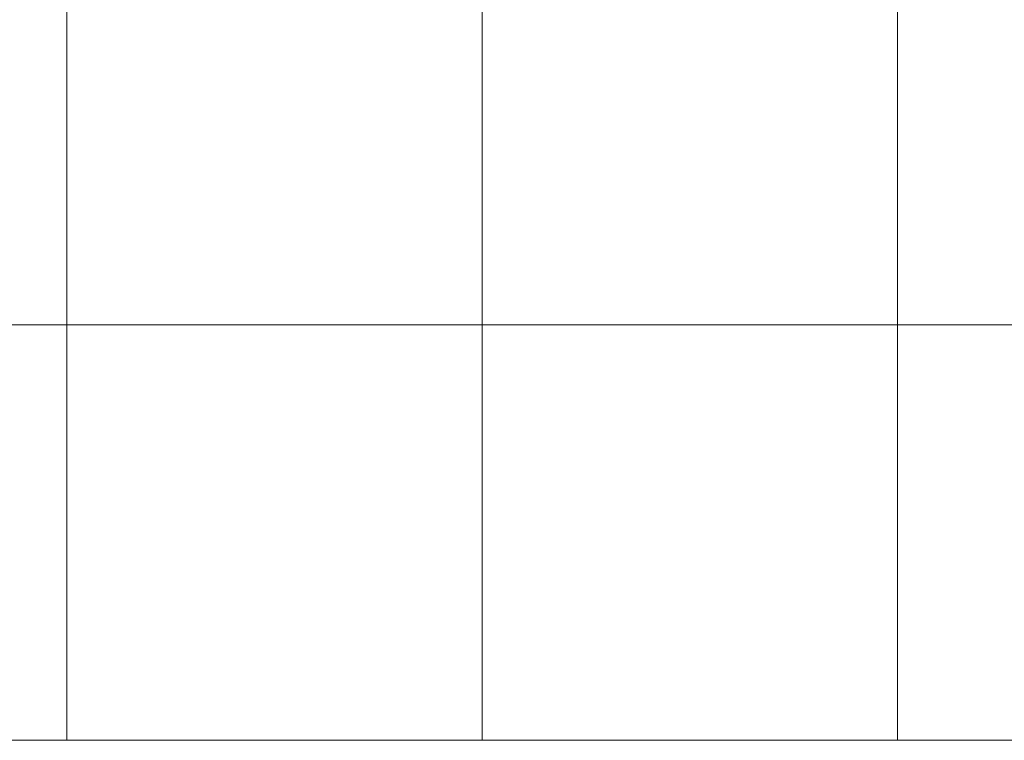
# Model space of a CAD drawing. Header units: metres. Extents: x 191568 to 204791, y 316774 to 325272.
# Tile 10 of 93: x 199534 to 199771, y 317626 to 317799. Entities that reach past the tile are written whole.
import ezdxf

# ---------------------------------------------------------------- set-up
doc = ezdxf.new("R2010")
doc.units = ezdxf.units.M
doc.layers.add('0-MEETLOCATIES-100x100m', color=1, linetype='Continuous', lineweight=13)

# ---------------------------------------------------------------- blocks, each defined once
blk = doc.blocks.new('*U13')
at = {"layer": '0-MEETLOCATIES-100x100m'}
blk.add_lwpolyline([(-50, 50), (50, 50), (50, -50), (-50, -50)], close=True, dxfattribs=at)
blk = doc.blocks.new('*U14')
at = {"layer": '0-MEETLOCATIES-100x100m', "color": 0, "linetype": 'ByBlock', "lineweight": -2, "transparency": 16777216}
for p in [(1300, 100), (1400, 100), (1500, 100), (1600, 100), (1300, 0), (1400, 0), (1500, 0), (1600, 0)]:
    blk.add_blockref('*U13', p, dxfattribs=at)

msp = doc.modelspace()

# ---------------------------------------------------------------- block references
at = {"layer": '0-MEETLOCATIES-100x100m'}
msp.add_blockref('*U14', (198195.07, 317675.64), dxfattribs=at)

doc.saveas('drawing.dxf')
